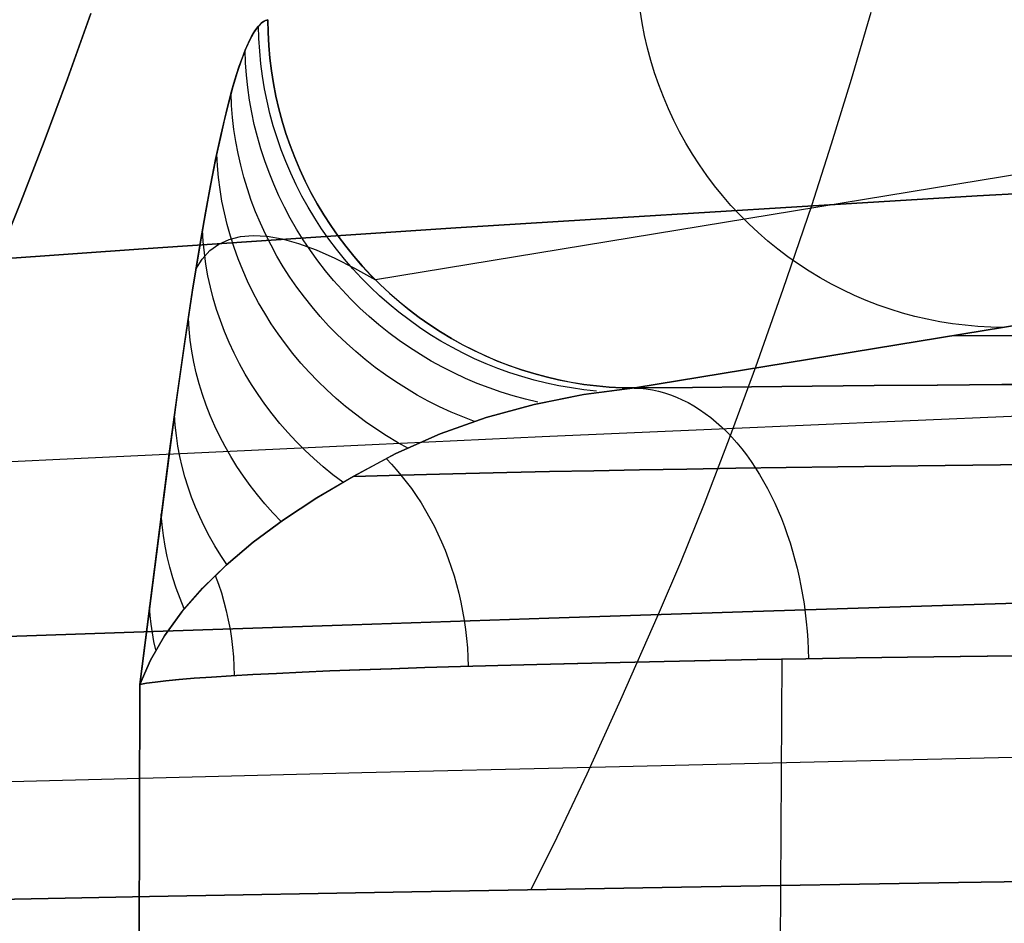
# Model space of a CAD drawing. Header units: millimetres. Extents: x -273 to 273, y -240 to 302.
# Tile 25 of 256: x -204 to -199, y -232 to -227. Entities that reach past the tile are written whole.
import ezdxf

# ---------------------------------------------------------------- set-up
doc = ezdxf.new("R2010")
doc.units = ezdxf.units.MM
doc.header["$MEASUREMENT"] = 0
doc.layers.add('IGES level 1', color=7, linetype='Continuous', true_color=0x3e413d)
doc.layers.add('IGES level 2', color=7, linetype='Continuous', true_color=0x008000)

msp = doc.modelspace()

# ---------------------------------------------------------------- linework, layer by layer
at = {"layer": 'IGES level 1'}
for p, q in [((-200.7751, -227.2008, 396.9477), (-200.7861, -227.1319, 396.9476)), ((-202.8556, -227.2143, 372.7969), (-202.8676, -227.229, 372.6559)), ((-202.8606, -227.2196, 372.738), (-202.843, -227.2013, 372.9459)), ((-202.8436, -227.2023, 372.9381), (-202.8556, -227.2143, 372.7969)), ((-202.8316, -227.193, 373.0796), (-202.8436, -227.2023, 372.9381)), ((-202.843, -227.2013, 372.9459), (-202.8253, -227.189, 373.1543)), ((-202.8196, -227.1865, 373.2211), (-202.8316, -227.193, 373.0796)), ((-202.8253, -227.189, 373.1543), (-202.8076, -227.1829, 373.3629)), ((-202.8076, -227.1829, 373.3629), (-202.8196, -227.1865, 373.2211)), ((-202.8076, -227.1829, 373.3629), (-202.8063, -227.2526, 373.3637)), ((-202.8063, -227.2526, 373.3637), (-202.8076, -227.1829, 373.3629)), ((-200.7618, -227.2693, 396.9475), (-200.7751, -227.2008, 396.9477)), ((-202.8795, -227.2463, 372.5152), (-202.9033, -227.2883, 372.2348)), ((-202.8958, -227.2733, 372.324), (-202.8782, -227.2437, 372.5306)), ((-202.8676, -227.229, 372.6559), (-202.8795, -227.2463, 372.5152)), ((-202.8782, -227.2437, 372.5306), (-202.8606, -227.2196, 372.738)), ((-202.856, -227.2851, 372.7786), (-202.8577, -227.2164, 372.7721)), ((-202.8063, -227.2526, 373.3637), (-202.8026, -227.3223, 373.3644)), ((-202.8026, -227.3223, 373.3644), (-202.8063, -227.2526, 373.3637)), ((-200.7461, -227.3372, 396.9471), (-200.7618, -227.2693, 396.9475)), ((-202.9306, -227.3481, 371.9131), (-202.9132, -227.3082, 372.1181)), ((-202.9033, -227.2883, 372.2348), (-202.927, -227.3399, 371.956)), ((-202.9132, -227.3082, 372.1181), (-202.8958, -227.2733, 372.324)), ((-202.8518, -227.3536, 372.785), (-202.856, -227.2851, 372.7786)), ((-202.8026, -227.3223, 373.3644), (-202.7964, -227.3918, 373.3648)), ((-202.7965, -227.3918, 373.3648), (-202.8026, -227.3223, 373.3644)), ((-202.927, -227.3399, 371.956), (-202.9505, -227.4006, 371.6789)), ((-202.9479, -227.3929, 371.7093), (-202.9306, -227.3481, 371.9131)), ((-202.9287, -227.4167, 371.9223), (-202.931, -227.3489, 371.9084)), ((-202.8453, -227.422, 372.7911), (-202.8518, -227.3536, 372.785)), ((-200.728, -227.4046, 396.9465), (-200.7461, -227.3372, 396.9471)), ((-202.9505, -227.4006, 371.6789), (-202.9739, -227.4697, 371.4038)), ((-202.9626, -227.4346, 371.5367), (-202.9479, -227.3929, 371.7093)), ((-202.9239, -227.4844, 371.936), (-202.9287, -227.4167, 371.9223)), ((-202.8365, -227.4902, 372.797), (-202.8453, -227.422, 372.7911)), ((-202.7879, -227.461, 373.3651), (-202.7965, -227.3918, 373.3648)), ((-202.7964, -227.3918, 373.3648), (-202.7879, -227.461, 373.3651)), ((-200.7076, -227.4713, 396.9457), (-200.728, -227.4046, 396.9465)), ((-202.9739, -227.4697, 371.4038), (-202.997, -227.5468, 371.1308)), ((-202.9916, -227.5277, 371.1943), (-202.9771, -227.4796, 371.3651)), ((-202.9771, -227.4796, 371.3651), (-202.9626, -227.4346, 371.5367)), ((-202.7879, -227.461, 373.3651), (-202.7769, -227.5299, 373.3651)), ((-202.777, -227.5299, 373.3651), (-202.7879, -227.461, 373.3651)), ((-200.685, -227.5373, 396.9447), (-200.7076, -227.4713, 396.9457)), ((-203.0061, -227.5788, 371.0244), (-202.9916, -227.5277, 371.1943)), ((-202.9167, -227.5519, 371.9495), (-202.9239, -227.4844, 371.936)), ((-202.8253, -227.558, 372.8027), (-202.8365, -227.4902, 372.797)), ((-202.7637, -227.5984, 373.3649), (-202.777, -227.5299, 373.3651)), ((-202.7769, -227.5299, 373.3651), (-202.7636, -227.5983, 373.3649)), ((-203.0347, -227.6895, 370.6873), (-203.0061, -227.5788, 371.0244)), ((-202.997, -227.5468, 371.1308), (-203.02, -227.6315, 370.8601)), ((-203.0043, -227.6482, 371.0316), (-203.0072, -227.5826, 371.0114)), ((-202.9072, -227.6192, 371.9626), (-202.9167, -227.5519, 371.9495)), ((-202.8118, -227.6254, 372.8081), (-202.8253, -227.558, 372.8027)), ((-200.66, -227.6024, 396.9435), (-200.685, -227.5373, 396.9447)), ((-203.02, -227.6315, 370.8601), (-203.0428, -227.7233, 370.5916)), ((-202.8954, -227.6862, 371.9756), (-202.9072, -227.6192, 371.9626)), ((-202.796, -227.6924, 372.8133), (-202.8118, -227.6254, 372.8081)), ((-202.748, -227.6664, 373.3645), (-202.7637, -227.5984, 373.3649)), ((-202.7636, -227.5983, 373.3649), (-202.7479, -227.6663, 373.3645)), ((-200.6328, -227.6666, 396.9421), (-200.66, -227.6024, 396.9435)), ((-203.063, -227.8111, 370.3537), (-203.0347, -227.6895, 370.6873)), ((-202.999, -227.7137, 371.0516), (-203.0043, -227.6482, 371.0316)), ((-202.8811, -227.7528, 371.9882), (-202.8954, -227.6862, 371.9756)), ((-202.7778, -227.7587, 372.8182), (-202.796, -227.6924, 372.8133)), ((-202.73, -227.7338, 373.364), (-202.748, -227.6664, 373.3645)), ((-202.7479, -227.6663, 373.3645), (-202.7298, -227.7337, 373.3639)), ((-200.6033, -227.7298, 396.9405), (-200.6328, -227.6666, 396.9421)), ((-203.0428, -227.7233, 370.5916), (-203.0654, -227.8217, 370.3256)), ((-202.9915, -227.7791, 371.0713), (-202.999, -227.7137, 371.0516)), ((-202.7096, -227.8005, 373.3632), (-202.73, -227.7338, 373.364)), ((-202.7298, -227.7337, 373.3639), (-202.7094, -227.8004, 373.3631)), ((-200.5717, -227.792, 396.9386), (-200.6033, -227.7298, 396.9405)), ((-202.9815, -227.8443, 371.0908), (-202.9915, -227.7791, 371.0713)), ((-202.8646, -227.8189, 372.0006), (-202.8811, -227.7528, 371.9882)), ((-202.7574, -227.8245, 372.8229), (-202.7778, -227.7587, 372.8182)), ((-202.6869, -227.8664, 373.3621), (-202.7096, -227.8005, 373.3632)), ((-202.7094, -227.8004, 373.3631), (-202.6867, -227.8663, 373.3621)), ((-200.538, -227.853, 396.9366), (-200.5717, -227.792, 396.9386)), ((-203.091, -227.9425, 370.0236), (-203.063, -227.8111, 370.3537)), ((-203.0654, -227.8217, 370.3256), (-203.0878, -227.9264, 370.0619)), ((-202.9693, -227.9091, 371.1099), (-202.9815, -227.8443, 371.0908)), ((-202.8457, -227.8844, 372.0126), (-202.8646, -227.8189, 372.0006)), ((-202.7347, -227.8895, 372.8273), (-202.7574, -227.8245, 372.8229)), ((-200.5021, -227.9128, 396.9344), (-200.538, -227.853, 396.9366)), ((-202.9548, -227.9736, 371.1288), (-202.9693, -227.9091, 371.1099)), ((-202.8246, -227.9493, 372.0243), (-202.8457, -227.8844, 372.0126)), ((-202.7099, -227.9537, 372.8315), (-202.7347, -227.8895, 372.8273)), ((-202.6619, -227.9316, 373.3609), (-202.6869, -227.8664, 373.3621)), ((-202.6867, -227.8663, 373.3621), (-202.6618, -227.9315, 373.3609)), ((-203.1187, -228.0831, 369.6971), (-203.091, -227.9425, 370.0236)), ((-203.0878, -227.9264, 370.0619), (-203.1099, -228.0368, 369.8006)), ((-203.0813, -227.9761, 370.1242), (-203.0847, -227.9118, 370.0983)), ((-202.8012, -228.0134, 372.0357), (-202.8246, -227.9493, 372.0243)), ((-202.6828, -228.017, 372.8354), (-202.7099, -227.9537, 372.8315)), ((-202.6347, -227.9958, 373.3595), (-202.6619, -227.9316, 373.3609)), ((-202.6618, -227.9315, 373.3609), (-202.6345, -227.9957, 373.3595)), ((-198.2207, -227.9382, 420.4837), (-202.223, -228.5961, 373.333)), ((-200.4642, -227.9713, 396.932), (-200.5021, -227.9128, 396.9344)), ((-203.0755, -228.0403, 370.1498), (-203.0813, -227.9761, 370.1242)), ((-202.9379, -228.0376, 371.1473), (-202.9548, -227.9736, 371.1288)), ((-202.7756, -228.0768, 372.0467), (-202.8012, -228.0134, 372.0357)), ((-202.6535, -228.0793, 372.839), (-202.6828, -228.017, 372.8354)), ((-202.6053, -228.059, 373.3579), (-202.6347, -227.9958, 373.3595)), ((-202.6345, -227.9957, 373.3595), (-202.6051, -228.0589, 373.3579)), ((-200.4243, -228.0285, 396.9294), (-200.4642, -227.9713, 396.932)), ((-203.1099, -228.0368, 369.8006), (-203.1319, -228.1527, 369.5417)), ((-203.0673, -228.1044, 370.1752), (-203.0755, -228.0403, 370.1498)), ((-202.9188, -228.101, 371.1655), (-202.9379, -228.0376, 371.1473)), ((-202.5737, -228.1212, 373.3561), (-202.6053, -228.059, 373.3579)), ((-202.6051, -228.0589, 373.3579), (-202.5735, -228.1211, 373.3561)), ((-200.3825, -228.0842, 396.9266), (-200.4243, -228.0285, 396.9294)), ((-203.1461, -228.2318, 369.3741), (-203.1187, -228.0831, 369.6971)), ((-203.0567, -228.1683, 370.2003), (-203.0673, -228.1044, 370.1752)), ((-202.8975, -228.1639, 371.1832), (-202.9188, -228.101, 371.1655)), ((-202.7477, -228.1393, 372.0573), (-202.7756, -228.0768, 372.0467)), ((-202.6222, -228.1407, 372.8423), (-202.6535, -228.0793, 372.839)), ((-202.54, -228.1822, 373.3541), (-202.5737, -228.1212, 373.3561)), ((-202.5735, -228.1211, 373.3561), (-202.5398, -228.1821, 373.3541)), ((-200.3387, -228.1384, 396.9237), (-200.3825, -228.0842, 396.9266)), ((-203.1319, -228.1527, 369.5417), (-203.1537, -228.2737, 369.2851)), ((-203.0438, -228.2318, 370.225), (-203.0567, -228.1683, 370.2003)), ((-202.8739, -228.226, 371.2006), (-202.8975, -228.1639, 371.1832)), ((-202.7177, -228.2008, 372.0676), (-202.7477, -228.1393, 372.0573)), ((-202.5887, -228.2009, 372.8453), (-202.6222, -228.1407, 372.8423)), ((-200.293, -228.1911, 396.9205), (-200.3387, -228.1384, 396.9237)), ((-203.1733, -228.3879, 369.0548), (-203.1461, -228.2318, 369.3741)), ((-203.0285, -228.2949, 370.2494), (-203.0438, -228.2318, 370.225)), ((-202.8481, -228.2874, 371.2175), (-202.8739, -228.226, 371.2006)), ((-202.6856, -228.2613, 372.0774), (-202.7177, -228.2008, 372.0676)), ((-202.5532, -228.26, 372.8481), (-202.5887, -228.2009, 372.8453)), ((-202.5041, -228.242, 373.3519), (-202.54, -228.1822, 373.3541)), ((-202.5398, -228.1821, 373.3541), (-202.5039, -228.2419, 373.3519)), ((-200.2456, -228.2421, 396.9172), (-200.293, -228.1911, 396.9205)), ((-203.1537, -228.2737, 369.2851), (-203.1753, -228.3993, 369.0307)), ((-202.6514, -228.3208, 372.0869), (-202.6856, -228.2613, 372.0774)), ((-202.5157, -228.3178, 372.8505), (-202.5532, -228.26, 372.8481)), ((-202.4662, -228.3006, 373.3495), (-202.5041, -228.242, 373.3519)), ((-202.5039, -228.2419, 373.3519), (-202.466, -228.3004, 373.3495)), ((-200.1964, -228.2915, 396.9137), (-200.2456, -228.2421, 396.9172)), ((-203.1586, -228.3866, 369.2132), (-203.1624, -228.3242, 369.1829)), ((-203.0109, -228.3576, 370.2734), (-203.0285, -228.2949, 370.2494)), ((-202.8202, -228.348, 371.234), (-202.8481, -228.2874, 371.2175)), ((-202.6151, -228.379, 372.0959), (-202.6514, -228.3208, 372.0869)), ((-202.4762, -228.3743, 372.8527), (-202.5157, -228.3178, 372.8505)), ((-202.4263, -228.3577, 373.3469), (-202.4662, -228.3006, 373.3495)), ((-202.466, -228.3004, 373.3495), (-202.4261, -228.3575, 373.3469)), ((-200.1456, -228.3391, 396.9101), (-200.1964, -228.2915, 396.9137)), ((-203.2162, -228.6523, 368.549), (-203.1733, -228.3879, 369.0548)), ((-203.1524, -228.4488, 369.2433), (-203.1586, -228.3866, 369.2132)), ((-203.0733, -228.4013, 369.8334), (-203.0179, -228.3757, 370.1905)), ((-203.0179, -228.3757, 370.1905), (-202.9556, -228.3601, 370.5472)), ((-202.9909, -228.4198, 370.297), (-203.0109, -228.3576, 370.2734)), ((-202.9556, -228.3601, 370.5472), (-202.8867, -228.3545, 370.9028)), ((-202.8867, -228.3545, 370.9028), (-202.8111, -228.359, 371.2572)), ((-202.7901, -228.4076, 371.2501), (-202.8202, -228.348, 371.234)), ((-202.8111, -228.359, 371.2572), (-202.729, -228.3735, 371.6098)), ((-202.729, -228.3735, 371.6098), (-202.6403, -228.3981, 371.9602)), ((-202.5768, -228.4361, 372.1046), (-202.6151, -228.379, 372.0959)), ((-202.4348, -228.4295, 372.8546), (-202.4762, -228.3743, 372.8527)), ((-202.3845, -228.4135, 373.3441), (-202.4263, -228.3577, 373.3469)), ((-202.4261, -228.3575, 373.3469), (-202.3842, -228.4133, 373.3441)), ((-200.0931, -228.3849, 396.9063), (-200.1456, -228.3391, 396.9101)), ((-200.0391, -228.4288, 396.9023), (-200.0931, -228.3849, 396.9063)), ((-203.1753, -228.3993, 369.0307), (-203.2179, -228.6631, 368.5285)), ((-203.1634, -228.4826, 369.1191), (-203.1218, -228.437, 369.4761)), ((-203.1218, -228.437, 369.4761), (-203.0733, -228.4013, 369.8334)), ((-202.9687, -228.4813, 370.3202), (-202.9909, -228.4198, 370.297)), ((-202.758, -228.4663, 371.2656), (-202.7901, -228.4076, 371.2501)), ((-202.6403, -228.3981, 371.9602), (-202.5453, -228.4327, 372.3082)), ((-202.5365, -228.4918, 372.1127), (-202.5768, -228.4361, 372.1046)), ((-202.5453, -228.4327, 372.3082), (-202.444, -228.4773, 372.6532)), ((-202.3915, -228.4832, 372.8561), (-202.4348, -228.4295, 372.8546)), ((-202.3407, -228.4677, 373.3412), (-202.3845, -228.4135, 373.3441)), ((-202.3842, -228.4133, 373.3441), (-202.3405, -228.4675, 373.3411)), ((-199.9835, -228.4708, 396.8982), (-200.0391, -228.4288, 396.9023)), ((-203.198, -228.5382, 368.7627), (-203.1634, -228.4826, 369.1191)), ((-203.1438, -228.511, 369.2731), (-203.1524, -228.4488, 369.2433)), ((-202.9442, -228.5422, 370.3429), (-202.9687, -228.4813, 370.3202)), ((-202.7238, -228.524, 371.2807), (-202.758, -228.4663, 371.2656)), ((-202.4944, -228.5462, 372.1205), (-202.5365, -228.4918, 372.1127)), ((-202.444, -228.4773, 372.6532), (-202.3365, -228.5318, 372.9949)), ((-202.3464, -228.5354, 372.8574), (-202.3915, -228.4832, 372.8561)), ((-202.295, -228.5204, 373.338), (-202.3407, -228.4677, 373.3412)), ((-202.3405, -228.4675, 373.3411), (-202.2948, -228.5202, 373.338)), ((-199.9266, -228.5109, 396.8939), (-199.9835, -228.4708, 396.8982)), ((-203.1328, -228.5728, 369.3026), (-203.1438, -228.511, 369.2731)), ((-202.9175, -228.6023, 370.365), (-202.9442, -228.5422, 370.3429)), ((-202.6875, -228.5805, 371.2952), (-202.7238, -228.524, 371.2807)), ((-202.4503, -228.5991, 372.1277), (-202.4944, -228.5462, 372.1205)), ((-202.2996, -228.586, 372.8583), (-202.3464, -228.5354, 372.8574)), ((-202.3365, -228.5318, 372.9949), (-202.223, -228.5961, 373.333)), ((-202.2476, -228.5714, 373.3347), (-202.295, -228.5204, 373.338)), ((-202.2948, -228.5202, 373.338), (-202.2474, -228.5712, 373.3347)), ((-196.9621, -228.5494, 418.6087), (-200.8148, -229.1827, 373.2214)), ((-200.8147, -229.1827, 373.2216), (-196.9621, -228.5494, 418.6087)), ((-199.8683, -228.5489, 396.8895), (-199.9266, -228.5109, 396.8939)), ((-199.8087, -228.5849, 396.8849), (-199.8683, -228.5489, 396.8895)), ((-203.1195, -228.6344, 369.3317), (-203.1328, -228.5728, 369.3026)), ((-202.8886, -228.6615, 370.3867), (-202.9175, -228.6023, 370.365)), ((-202.6493, -228.6359, 371.3093), (-202.6875, -228.5805, 371.2952)), ((-202.4045, -228.6505, 372.1346), (-202.4503, -228.5991, 372.1277)), ((-202.2511, -228.635, 372.859), (-202.2996, -228.586, 372.8583)), ((-202.1984, -228.6208, 373.3312), (-202.2476, -228.5714, 373.3347)), ((-202.2474, -228.5712, 373.3347), (-202.1982, -228.6205, 373.3312)), ((-199.7479, -228.6187, 396.8802), (-199.8087, -228.5849, 396.8849)), ((-203.2584, -228.9314, 368.0515), (-203.2162, -228.6523, 368.549)), ((-203.1038, -228.6957, 369.3605), (-203.1195, -228.6344, 369.3317)), ((-202.6092, -228.69, 371.3227), (-202.6493, -228.6359, 371.3093)), ((-202.3569, -228.7004, 372.1409), (-202.4045, -228.6505, 372.1346)), ((-202.2009, -228.6823, 372.8594), (-202.2511, -228.635, 372.859)), ((-202.1476, -228.6684, 373.3276), (-202.1984, -228.6208, 373.3312)), ((-202.1982, -228.6205, 373.3312), (-202.1474, -228.6681, 373.3275)), ((-199.6859, -228.6505, 396.8754), (-199.7479, -228.6187, 396.8802)), ((-199.6229, -228.68, 396.8705), (-199.6859, -228.6505, 396.8754)), ((-203.2179, -228.6631, 368.5285), (-203.2599, -228.9416, 368.0342)), ((-203.0858, -228.7564, 369.3888), (-203.1038, -228.6957, 369.3605)), ((-202.8575, -228.7199, 370.4078), (-202.8886, -228.6615, 370.3867)), ((-202.5672, -228.7428, 371.3356), (-202.6092, -228.69, 371.3227)), ((-202.3076, -228.7486, 372.1467), (-202.3569, -228.7004, 372.1409)), ((-202.1491, -228.7278, 372.8594), (-202.2009, -228.6823, 372.8594)), ((-202.0951, -228.7142, 373.3237), (-202.1476, -228.6684, 373.3276)), ((-202.1474, -228.6681, 373.3275), (-202.0949, -228.7139, 373.3237)), ((-199.5589, -228.7073, 396.8654), (-199.6229, -228.68, 396.8705)), ((-199.494, -228.7324, 396.8603), (-199.5589, -228.7073, 396.8654)), ((-203.0655, -228.8167, 369.4167), (-203.0858, -228.7564, 369.3888)), ((-202.8244, -228.7773, 370.4283), (-202.8575, -228.7199, 370.4078)), ((-202.5233, -228.7942, 371.3479), (-202.5672, -228.7428, 371.3356)), ((-202.2566, -228.7952, 372.1521), (-202.3076, -228.7486, 372.1467)), ((-202.0958, -228.7716, 372.8592), (-202.1491, -228.7278, 372.8594)), ((-202.041, -228.7581, 373.3198), (-202.0951, -228.7142, 373.3237)), ((-202.0949, -228.7139, 373.3237), (-202.0408, -228.7579, 373.3198)), ((-201.9855, -228.8001, 373.3156), (-202.041, -228.7581, 373.3198)), ((-202.0408, -228.7579, 373.3198), (-201.9853, -228.7999, 373.3156)), ((-199.4283, -228.7551, 396.855), (-199.494, -228.7324, 396.8603)), ((-199.3618, -228.7756, 396.8497), (-199.4283, -228.7551, 396.855)), ((-203.2353, -228.8629, 368.3098), (-203.2393, -228.8031, 368.2764)), ((-203.0429, -228.8763, 369.4441), (-203.0655, -228.8167, 369.4167)), ((-202.7891, -228.8336, 370.4483), (-202.8244, -228.7773, 370.4283)), ((-202.4777, -228.8443, 371.3596), (-202.5233, -228.7942, 371.3479)), ((-202.2041, -228.84, 372.157), (-202.2566, -228.7952, 372.1521)), ((-202.041, -228.8135, 372.8586), (-202.0958, -228.7716, 372.8592)), ((-201.9848, -228.8535, 372.8577), (-202.041, -228.8135, 372.8586)), ((-201.9285, -228.8402, 373.3114), (-201.9855, -228.8001, 373.3156)), ((-201.9853, -228.7999, 373.3156), (-201.9283, -228.8399, 373.3113)), ((-199.2947, -228.7937, 396.8442), (-199.3618, -228.7756, 396.8497)), ((-199.227, -228.8095, 396.8387), (-199.2947, -228.7937, 396.8442)), ((-199.1587, -228.8229, 396.8331), (-199.227, -228.8095, 396.8387)), ((-203.229, -228.9226, 368.3429), (-203.2353, -228.8629, 368.3098)), ((-202.7517, -228.8889, 370.4676), (-202.7891, -228.8336, 370.4483)), ((-202.4303, -228.8928, 371.3707), (-202.4777, -228.8443, 371.3596)), ((-202.15, -228.8831, 372.1614), (-202.2041, -228.84, 372.157)), ((-201.9273, -228.8916, 372.8566), (-201.9848, -228.8535, 372.8577)), ((-201.8702, -228.8782, 373.3069), (-201.9285, -228.8402, 373.3114)), ((-201.9283, -228.8399, 373.3113), (-201.87, -228.878, 373.3069)), ((-199.0901, -228.8338, 396.8274), (-199.1587, -228.8229, 396.8331)), ((-199.0211, -228.8424, 396.8217), (-199.0901, -228.8338, 396.8274)), ((-198.9519, -228.8486, 396.8159), (-199.0211, -228.8424, 396.8217)), ((-198.8825, -228.8523, 396.81), (-198.9519, -228.8486, 396.8159)), ((-198.813, -228.8536, 396.8042), (-198.8825, -228.8523, 396.81)), ((-203.2203, -228.9822, 368.3757), (-203.229, -228.9226, 368.3429)), ((-203.018, -228.9353, 369.471), (-203.0429, -228.8763, 369.4441)), ((-202.7124, -228.9429, 370.4862), (-202.7517, -228.8889, 370.4676)), ((-202.3813, -228.9398, 371.3812), (-202.4303, -228.8928, 371.3707)), ((-202.0946, -228.9243, 372.1652), (-202.15, -228.8831, 372.1614)), ((-202.0377, -228.9636, 372.1686), (-202.0946, -228.9243, 372.1652)), ((-201.8685, -228.9277, 372.8551), (-201.9273, -228.8916, 372.8566)), ((-201.8106, -228.9142, 373.3024), (-201.8702, -228.8782, 373.3069)), ((-201.87, -228.878, 373.3069), (-201.8104, -228.9139, 373.3024)), ((-201.7498, -228.948, 373.2977), (-201.8106, -228.9142, 373.3024)), ((-201.8104, -228.9139, 373.3024), (-201.7496, -228.9478, 373.2977)), ((0, -228.8999, 393.4891), (-199.0944, -228.8999, 393.4891)), ((-203.2599, -228.9416, 368.0342), (-203.3012, -229.2324, 367.5468)), ((-203.3001, -229.223, 367.561), (-203.2584, -228.9314, 368.0515)), ((-202.9909, -228.9936, 369.4973), (-203.018, -228.9353, 369.471)), ((-202.6711, -228.9958, 370.5042), (-202.7124, -228.9429, 370.4862)), ((-202.3306, -228.9851, 371.391), (-202.3813, -228.9398, 371.3812)), ((-201.9795, -229.001, 372.1714), (-202.0377, -228.9636, 372.1686)), ((-201.8085, -228.9617, 372.8533), (-201.8685, -228.9277, 372.8551)), ((-201.7474, -228.9937, 372.8513), (-201.8085, -228.9617, 372.8533)), ((-201.6878, -228.9797, 373.2929), (-201.7498, -228.948, 373.2977)), ((-201.7496, -228.9478, 373.2977), (-201.6877, -228.9795, 373.2929)), ((-201.6248, -229.0093, 373.2879), (-201.6878, -228.9797, 373.2929)), ((-201.6877, -228.9795, 373.2929), (-201.6247, -229.009, 373.2879)), ((-203.2093, -229.0416, 368.4083), (-203.2203, -228.9822, 368.3757)), ((-202.9617, -229.051, 369.5231), (-202.9909, -228.9936, 369.4973)), ((-202.628, -229.0473, 370.5215), (-202.6711, -228.9958, 370.5042)), ((-202.2784, -229.0289, 371.4002), (-202.3306, -228.9851, 371.391)), ((-202.2247, -229.0709, 371.4088), (-202.2784, -229.0289, 371.4002)), ((-201.92, -229.0364, 372.1737), (-201.9795, -229.001, 372.1714)), ((-201.6853, -229.0235, 372.8489), (-201.7474, -228.9937, 372.8513)), ((-201.6222, -229.0512, 372.8462), (-201.6853, -229.0235, 372.8489)), ((-201.5608, -229.0366, 373.2829), (-201.6248, -229.0093, 373.2879)), ((-201.6247, -229.009, 373.2879), (-201.5607, -229.0364, 373.2829)), ((-203.1959, -229.1007, 368.4404), (-203.2093, -229.0416, 368.4083)), ((-202.9302, -229.1076, 369.5482), (-202.9617, -229.051, 369.5231)), ((-202.5829, -229.0974, 370.5381), (-202.628, -229.0473, 370.5215)), ((-202.1696, -229.1111, 371.4166), (-202.2247, -229.0709, 371.4088)), ((-201.8594, -229.0698, 372.1755), (-201.92, -229.0364, 372.1737)), ((-201.7977, -229.1012, 372.1768), (-201.8594, -229.0698, 372.1755)), ((-201.5582, -229.0767, 372.8433), (-201.6222, -229.0512, 372.8462)), ((-201.4959, -229.0616, 373.2777), (-201.5608, -229.0366, 373.2829)), ((-201.5607, -229.0364, 373.2829), (-201.4958, -229.0614, 373.2777)), ((-201.4933, -229.1, 372.8401), (-201.5582, -229.0767, 372.8433)), ((-201.4302, -229.0844, 373.2725), (-201.4959, -229.0616, 373.2777)), ((-201.4958, -229.0614, 373.2777), (-201.4301, -229.0842, 373.2725)), ((-201.3637, -229.1048, 373.2671), (-201.4302, -229.0844, 373.2725)), ((-201.4301, -229.0842, 373.2725), (-201.3636, -229.1046, 373.2671)), ((-203.1803, -229.1594, 368.4722), (-203.1959, -229.1007, 368.4404)), ((-202.8966, -229.1632, 369.5727), (-202.9302, -229.1076, 369.5482)), ((-202.5361, -229.1461, 370.5539), (-202.5829, -229.0974, 370.5381)), ((-202.1131, -229.1496, 371.4238), (-202.1696, -229.1111, 371.4166)), ((-201.7349, -229.1304, 372.1776), (-201.7977, -229.1012, 372.1768)), ((-201.6712, -229.1575, 372.1778), (-201.7349, -229.1304, 372.1776)), ((-201.4277, -229.1211, 372.8366), (-201.4933, -229.1, 372.8401)), ((-201.3615, -229.1399, 372.8328), (-201.4277, -229.1211, 372.8366)), ((-201.2965, -229.1229, 373.2617), (-201.3637, -229.1048, 373.2671)), ((-201.3636, -229.1046, 373.2671), (-201.2965, -229.1228, 373.2617)), ((-201.2946, -229.1564, 372.8287), (-201.3615, -229.1399, 372.8328)), ((-201.2965, -229.1228, 373.2617), (-201.2288, -229.1385, 373.2561)), ((-201.2288, -229.1387, 373.2561), (-201.2965, -229.1229, 373.2617)), ((-201.2288, -229.1385, 373.2561), (-201.1605, -229.1519, 373.2505)), ((-201.1606, -229.152, 373.2505), (-201.2288, -229.1387, 373.2561)), ((-203.1624, -229.2177, 368.5036), (-203.1803, -229.1594, 368.4722)), ((-202.861, -229.2178, 369.5965), (-202.8966, -229.1632, 369.5727)), ((-202.4875, -229.1934, 370.569), (-202.5361, -229.1461, 370.5539)), ((-202.4373, -229.239, 370.5834), (-202.4875, -229.1934, 370.569)), ((-202.0553, -229.1862, 371.4303), (-202.1131, -229.1496, 371.4238)), ((-201.9963, -229.2209, 371.4361), (-202.0553, -229.1862, 371.4303)), ((-201.6066, -229.1824, 372.1775), (-201.6712, -229.1575, 372.1778)), ((-201.5412, -229.2051, 372.1767), (-201.6066, -229.1824, 372.1775)), ((-201.2273, -229.1706, 372.8244), (-201.2946, -229.1564, 372.8287)), ((-201.1595, -229.1825, 372.8198), (-201.2273, -229.1706, 372.8244)), ((-201.0919, -229.163, 373.2449), (-201.1606, -229.152, 373.2505)), ((-201.1605, -229.1519, 373.2505), (-201.0919, -229.1629, 373.2449)), ((-201.0913, -229.192, 372.8149), (-201.1595, -229.1825, 372.8198)), ((-201.093, -229.2182, 372.6802), (-200.8147, -229.1827, 373.2216)), ((-200.8147, -229.1827, 373.2216), (-201.0927, -229.2183, 372.6801)), ((-201.0919, -229.1629, 373.2449), (-201.0229, -229.1715, 373.2391)), ((-201.0229, -229.1716, 373.2391), (-201.0919, -229.163, 373.2449)), ((-201.0229, -229.1992, 372.8098), (-201.0913, -229.192, 372.8149)), ((-201.0229, -229.1715, 373.2391), (-200.9536, -229.1776, 373.2333)), ((-200.9537, -229.1777, 373.2333), (-201.0229, -229.1716, 373.2391)), ((-200.8842, -229.1814, 373.2275), (-200.9537, -229.1777, 373.2333)), ((-200.9536, -229.1776, 373.2333), (-200.8842, -229.1814, 373.2275)), ((-200.8842, -229.1814, 373.2275), (-200.8147, -229.1827, 373.2216)), ((-200.8147, -229.1827, 373.2216), (-200.8842, -229.1814, 373.2275)), ((-200.8191, -229.1828, 373.2131), (-200.7859, -229.1844, 373.1727)), ((-200.8148, -229.1827, 373.2214), (-200.5022, -229.1792, 373.468)), ((-200.5022, -229.1792, 373.4683), (-200.8147, -229.1827, 373.2216)), ((-200.7859, -229.1844, 373.1727), (-200.7528, -229.1878, 373.1323)), ((-200.7528, -229.1878, 373.1323), (-200.7198, -229.1931, 373.0921)), ((-200.7198, -229.1931, 373.0921), (-200.6869, -229.2002, 373.052)), ((-200.5022, -229.1792, 373.468), (-200.1812, -229.176, 373.7036)), ((-200.1814, -229.176, 373.704), (-200.5022, -229.1792, 373.4683)), ((-199.8525, -229.1728, 373.9285), (-200.1814, -229.176, 373.704)), ((-200.1812, -229.176, 373.7036), (-199.8523, -229.1728, 373.9279)), ((-199.5161, -229.1698, 374.1415), (-199.8525, -229.1728, 373.9285)), ((-199.8523, -229.1728, 373.9279), (-199.5159, -229.1699, 374.1408)), ((-199.1725, -229.167, 374.3426), (-199.5161, -229.1698, 374.1415)), ((-199.5159, -229.1699, 374.1408), (-199.1722, -229.1671, 374.3419)), ((-198.8222, -229.1644, 374.5318), (-199.1725, -229.167, 374.3426)), ((-199.1722, -229.1671, 374.3419), (-198.8219, -229.1644, 374.5309)), ((-198.4655, -229.1619, 374.7087), (-198.8222, -229.1644, 374.5318)), ((-198.8219, -229.1644, 374.5309), (-198.4652, -229.1619, 374.7078)), ((-203.3012, -229.2324, 367.5468), (-203.3421, -229.533, 367.0653)), ((-203.3412, -229.5249, 367.0766), (-203.3001, -229.223, 367.561)), ((-203.1423, -229.2756, 368.5345), (-203.1624, -229.2177, 368.5036)), ((-202.8233, -229.2714, 369.6196), (-202.861, -229.2178, 369.5965)), ((-202.3854, -229.2831, 370.5969), (-202.4373, -229.239, 370.5834)), ((-201.9362, -229.2537, 371.4412), (-201.9963, -229.2209, 371.4361)), ((-201.4751, -229.2256, 372.1753), (-201.5412, -229.2051, 372.1767)), ((-201.4084, -229.2439, 372.1735), (-201.4751, -229.2256, 372.1753)), ((-201.341, -229.2599, 372.1711), (-201.4084, -229.2439, 372.1735)), ((-201.3623, -229.2716, 372.1357), (-201.093, -229.2182, 372.6802)), ((-201.0927, -229.2183, 372.6801), (-201.3618, -229.2717, 372.1355)), ((-200.6869, -229.2002, 373.052), (-200.6541, -229.209, 373.0121)), ((-200.6541, -229.209, 373.0121), (-200.6216, -229.2197, 372.9726)), ((-200.6216, -229.2197, 372.9726), (-200.5893, -229.2321, 372.9333)), ((-200.5893, -229.2321, 372.9333), (-200.5573, -229.2464, 372.8944)), ((-200.5573, -229.2464, 372.8944), (-200.5256, -229.2623, 372.856)), ((-203.1199, -229.3328, 368.5649), (-203.1423, -229.2756, 368.5345)), ((-202.7836, -229.3237, 369.642), (-202.8233, -229.2714, 369.6196)), ((-202.332, -229.3256, 370.6096), (-202.3854, -229.2831, 370.5969)), ((-201.8749, -229.2845, 371.4456), (-201.9362, -229.2537, 371.4412)), ((-201.8126, -229.3133, 371.4493), (-201.8749, -229.2845, 371.4456)), ((-201.6222, -229.3428, 371.5887), (-201.3623, -229.2716, 372.1357)), ((-201.3618, -229.2717, 372.1355), (-201.6216, -229.343, 371.5884)), ((-200.5256, -229.2623, 372.856), (-200.4943, -229.28, 372.818)), ((-200.4943, -229.28, 372.818), (-200.4633, -229.2994, 372.7805)), ((-200.4633, -229.2994, 372.7805), (-200.4328, -229.3205, 372.7435)), ((-203.3106, -229.3851, 367.4242), (-203.3146, -229.3286, 367.3895)), ((-203.0954, -229.3895, 368.5947), (-203.1199, -229.3328, 368.5649)), ((-202.742, -229.3749, 369.6637), (-202.7836, -229.3237, 369.642)), ((-202.2771, -229.3663, 370.6215), (-202.332, -229.3256, 370.6096)), ((-201.8725, -229.4317, 371.0398), (-201.6222, -229.3428, 371.5887)), ((-201.6216, -229.343, 371.5884), (-201.8719, -229.4319, 371.0396)), ((-201.7494, -229.34, 371.4523), (-201.8126, -229.3133, 371.4493)), ((-201.6853, -229.3647, 371.4545), (-201.7494, -229.34, 371.4523)), ((-200.4328, -229.3205, 372.7435), (-200.4028, -229.3432, 372.7072)), ((-200.4028, -229.3432, 372.7072), (-200.3733, -229.3676, 372.6715)), ((-203.3043, -229.4415, 367.4587), (-203.3106, -229.3851, 367.4242)), ((-203.0686, -229.4454, 368.624), (-203.0954, -229.3895, 368.5947)), ((-202.6985, -229.4249, 369.6845), (-202.742, -229.3749, 369.6637)), ((-202.2207, -229.4053, 370.6326), (-202.2771, -229.3663, 370.6215)), ((-202.163, -229.4425, 370.6428), (-202.2207, -229.4053, 370.6326)), ((-200.3733, -229.3676, 372.6715), (-200.3443, -229.3935, 372.6365)), ((-200.3443, -229.3935, 372.6365), (-200.316, -229.4211, 372.6022)), ((-203.2959, -229.4978, 367.4929), (-203.3043, -229.4415, 367.4587)), ((-203.0397, -229.5007, 368.6527), (-203.0686, -229.4454, 368.624)), ((-202.6531, -229.4735, 369.7045), (-202.6985, -229.4249, 369.6845)), ((-202.104, -229.4778, 370.6522), (-202.163, -229.4425, 370.6428)), ((-202.1129, -229.5383, 370.4896), (-201.8725, -229.4317, 371.0398)), ((-201.8719, -229.4319, 371.0396), (-202.1124, -229.5385, 370.4895)), ((-200.316, -229.4211, 372.6022), (-200.2882, -229.4501, 372.5687)), ((-200.2882, -229.4501, 372.5687), (-200.2611, -229.4807, 372.536)), ((-203.2853, -229.5539, 367.5269), (-203.2959, -229.4978, 367.4929)), ((-203.0088, -229.555, 368.6807), (-203.0397, -229.5007, 368.6527)), ((-202.606, -229.5207, 369.7237), (-202.6531, -229.4735, 369.7045)), ((-202.0438, -229.5113, 370.6607), (-202.104, -229.4778, 370.6522)), ((-200.2611, -229.4807, 372.536), (-200.2346, -229.5128, 372.5042)), ((-200.2346, -229.5128, 372.5042), (-200.2089, -229.5462, 372.4733)), ((-203.5024, -230.7934, 365.1773), (-203.3412, -229.5249, 367.0766)), ((-203.3421, -229.533, 367.0653), (-203.5024, -230.7933, 365.1774)), ((-203.2726, -229.6098, 367.5604), (-203.2853, -229.5539, 367.5269)), ((-202.9757, -229.6085, 368.708), (-203.0088, -229.555, 368.6807)), ((-202.5571, -229.5664, 369.7421), (-202.606, -229.5207, 369.7237)), ((-202.5065, -229.6107, 369.7595), (-202.5571, -229.5664, 369.7421)), ((-202.3432, -229.6623, 369.9388), (-202.1129, -229.5383, 370.4896)), ((-202.1124, -229.5385, 370.4895), (-202.3429, -229.6626, 369.9387)), ((-202.1631, -229.568, 370.3814), (-202.1363, -229.5962, 370.363)), ((-200.2089, -229.5462, 372.4733), (-200.1839, -229.5811, 372.4432)), ((-203.2577, -229.6654, 367.5936), (-203.2726, -229.6098, 367.5604)), ((-202.9406, -229.6611, 368.7347), (-202.9757, -229.6085, 368.708)), ((-202.4544, -229.6534, 369.7761), (-202.5065, -229.6107, 369.7595)), ((-202.1363, -229.5962, 370.363), (-202.1102, -229.6254, 370.345)), ((-200.2664, -229.6189, 372.3254), (-200.5318, -229.6232, 372.0929)), ((-200.5318, -229.6232, 372.0929), (-200.2664, -229.6189, 372.3254)), ((-199.9932, -229.6148, 372.5488), (-200.2664, -229.6189, 372.3254)), ((-200.2664, -229.6189, 372.3254), (-199.9932, -229.6148, 372.5488)), ((-200.1839, -229.5811, 372.4432), (-200.1597, -229.6172, 372.4142)), ((-200.1597, -229.6172, 372.4142), (-200.1372, -229.6532, 372.3873)), ((-199.7126, -229.6108, 372.7628), (-199.9932, -229.6148, 372.5488)), ((-199.9932, -229.6148, 372.5488), (-199.7126, -229.6108, 372.7628)), ((-199.425, -229.6071, 372.9672), (-199.7126, -229.6108, 372.7628)), ((-199.7126, -229.6108, 372.7628), (-199.425, -229.6071, 372.9672)), ((-199.1305, -229.6035, 373.1617), (-199.425, -229.6071, 372.9672)), ((-199.425, -229.6071, 372.9672), (-199.1305, -229.6035, 373.1617)), ((-198.8297, -229.6001, 373.3462), (-199.1305, -229.6035, 373.1617)), ((-199.1305, -229.6035, 373.1617), (-198.8297, -229.6001, 373.3462)), ((-198.5228, -229.5968, 373.5203), (-198.8297, -229.6001, 373.3462)), ((-198.8297, -229.6001, 373.3462), (-198.5228, -229.5968, 373.5203)), ((-203.2406, -229.7205, 367.6264), (-203.2577, -229.6654, 367.5936)), ((-202.9035, -229.7126, 368.7606), (-202.9406, -229.6611, 368.7347)), ((-202.5414, -229.7792, 369.4274), (-202.3432, -229.6623, 369.9388)), ((-202.3429, -229.6626, 369.9387), (-202.5411, -229.7795, 369.4274)), ((-202.4007, -229.6945, 369.7918), (-202.4544, -229.6534, 369.7761)), ((-202.1494, -229.6572, 370.2338), (-202.3429, -229.6626, 369.9387)), ((-202.3429, -229.6626, 369.9387), (-202.1494, -229.6572, 370.2338)), ((-201.9459, -229.6519, 370.5221), (-202.1494, -229.6572, 370.2338)), ((-202.1494, -229.6572, 370.2338), (-201.9459, -229.6519, 370.5221)), ((-202.1102, -229.6254, 370.345), (-202.0847, -229.6555, 370.3276)), ((-202.0847, -229.6555, 370.3276), (-202.0559, -229.6916, 370.3079)), ((-201.7329, -229.6468, 370.8034), (-201.9459, -229.6519, 370.5221)), ((-201.9459, -229.6519, 370.5221), (-201.7329, -229.6468, 370.8034)), ((-201.5104, -229.6418, 371.0773), (-201.7329, -229.6468, 370.8034)), ((-201.7329, -229.6468, 370.8034), (-201.5104, -229.6418, 371.0773)), ((-201.2788, -229.6369, 371.3435), (-201.5104, -229.6418, 371.0773)), ((-201.5104, -229.6418, 371.0773), (-201.2788, -229.6369, 371.3435)), ((-201.0383, -229.6322, 371.6017), (-201.2788, -229.6369, 371.3435)), ((-201.2788, -229.6369, 371.3435), (-201.0383, -229.6322, 371.6017)), ((-200.7892, -229.6276, 371.8516), (-201.0383, -229.6322, 371.6017)), ((-201.0383, -229.6322, 371.6017), (-200.7892, -229.6276, 371.8516)), ((-200.5318, -229.6232, 372.0929), (-200.7892, -229.6276, 371.8516)), ((-200.7892, -229.6276, 371.8516), (-200.5318, -229.6232, 372.0929)), ((-200.1372, -229.6532, 372.3873), (-200.1155, -229.6903, 372.3613)), ((-203.2215, -229.7753, 367.6588), (-203.2406, -229.7205, 367.6264)), ((-202.8644, -229.7631, 368.7857), (-202.9035, -229.7126, 368.7606)), ((-202.0559, -229.6916, 370.3079), (-202.0282, -229.7289, 370.2889)), ((-200.1155, -229.6903, 372.3613), (-200.0946, -229.7285, 372.3363)), ((-200.0946, -229.7285, 372.3363), (-200.0745, -229.7678, 372.3123)), ((-203.2002, -229.8295, 367.6906), (-203.2215, -229.7753, 367.6588)), ((-202.8235, -229.8125, 368.8101), (-202.8644, -229.7631, 368.7857)), ((-202.7227, -229.8986, 368.9104), (-202.5414, -229.7792, 369.4274)), ((-202.5411, -229.7795, 369.4274), (-202.7224, -229.8989, 368.9104)), ((-202.0282, -229.7289, 370.2889), (-202.0014, -229.7673, 370.2707)), ((-202.0014, -229.7673, 370.2707), (-201.9758, -229.8068, 370.2532)), ((-200.0745, -229.7678, 372.3123), (-200.0553, -229.8081, 372.2893)), ((-203.1769, -229.8832, 367.722), (-203.2002, -229.8295, 367.6906)), ((-202.7807, -229.8606, 368.8336), (-202.8235, -229.8125, 368.8101)), ((-201.9758, -229.8068, 370.2532), (-201.9512, -229.8473, 370.2365)), ((-200.0553, -229.8081, 372.2893), (-200.0369, -229.8493, 372.2675)), ((-203.3816, -229.9251, 366.5862), (-203.386, -229.867, 366.5485)), ((-203.1515, -229.9363, 367.7528), (-203.1769, -229.8832, 367.722)), ((-202.7361, -229.9075, 368.8562), (-202.7807, -229.8606, 368.8336)), ((-201.9512, -229.8473, 370.2365), (-201.9277, -229.8887, 370.2206)), ((-201.9277, -229.8887, 370.2206), (-201.9054, -229.9311, 370.2055)), ((-200.0369, -229.8493, 372.2675), (-200.0193, -229.8916, 372.2467)), ((-203.3748, -229.983, 366.6237), (-203.3816, -229.9251, 366.5862)), ((-203.1242, -229.9888, 367.783), (-203.1515, -229.9363, 367.7528)), ((-202.8867, -230.0203, 368.3882), (-202.7227, -229.8986, 368.9104)), ((-202.7224, -229.8989, 368.9104), (-202.8865, -230.0206, 368.3882)), ((-201.9054, -229.9311, 370.2055), (-201.8842, -229.9744, 370.1912)), ((-200.0193, -229.8916, 372.2467), (-200.0027, -229.9347, 372.227)), ((-200.0027, -229.9347, 372.227), (-199.987, -229.9786, 372.2084)), ((-203.3656, -230.0409, 366.661), (-203.3748, -229.983, 366.6237)), ((-203.0948, -230.0405, 367.8125), (-203.1242, -229.9888, 367.783)), ((-201.8842, -229.9744, 370.1912), (-201.8642, -230.0184, 370.1778)), ((-199.987, -229.9786, 372.2084), (-199.9722, -230.0233, 372.191)), ((-203.3541, -230.0985, 366.6979), (-203.3656, -230.0409, 366.661)), ((-203.0635, -230.0914, 367.8415), (-203.0948, -230.0405, 367.8125)), ((-203.0335, -230.1443, 367.8614), (-202.8867, -230.0203, 368.3882)), ((-202.8865, -230.0206, 368.3882), (-203.0333, -230.1446, 367.8615)), ((-201.8642, -230.0184, 370.1778), (-201.8455, -230.0633, 370.1653)), ((-199.9722, -230.0233, 372.191), (-199.9584, -230.0688, 372.1748)), ((-203.3402, -230.1558, 366.7344), (-203.3541, -230.0985, 366.6979)), ((-203.0302, -230.1414, 367.8697), (-203.0635, -230.0914, 367.8415)), ((-201.8455, -230.0633, 370.1653), (-201.828, -230.1089, 370.1536)), ((-199.9584, -230.0688, 372.1748), (-199.9456, -230.115, 372.1597)), ((-203.3239, -230.2128, 366.7705), (-203.3402, -230.1558, 366.7344)), ((-203.1627, -230.2704, 367.3305), (-203.0335, -230.1443, 367.8614)), ((-203.0333, -230.1446, 367.8615), (-203.1626, -230.2706, 367.3306)), ((-201.828, -230.1089, 370.1536), (-201.8117, -230.1552, 370.1428)), ((-201.8117, -230.1552, 370.1428), (-201.7967, -230.2021, 370.1329)), ((-199.9456, -230.115, 372.1597), (-199.9337, -230.1618, 372.1459)), ((-203.0928, -230.2002, 367.6265), (-203.0756, -230.2476, 367.6213)), ((-201.7967, -230.2021, 370.1329), (-201.783, -230.2495, 370.124)), ((-199.9337, -230.1618, 372.1459), (-199.9228, -230.2091, 372.1333)), ((-199.9228, -230.2091, 372.1333), (-199.913, -230.2571, 372.1219)), ((-203.3054, -230.2694, 366.8061), (-203.3239, -230.2128, 366.7705)), ((-203.0756, -230.2476, 367.6213), (-203.06, -230.2956, 367.6165)), ((-201.783, -230.2495, 370.124), (-201.7706, -230.2975, 370.1159)), ((-199.913, -230.2571, 372.1219), (-199.9041, -230.3054, 372.1118)), ((-203.2845, -230.3255, 366.8412), (-203.3054, -230.2694, 366.8061)), ((-203.2743, -230.3985, 366.7961), (-203.1627, -230.2704, 367.3305)), ((-203.1626, -230.2706, 367.3306), (-203.2742, -230.3987, 366.7962)), ((-203.06, -230.2956, 367.6165), (-203.0459, -230.3441, 367.6123)), ((-201.7706, -230.2975, 370.1159), (-201.7595, -230.346, 370.1088)), ((-199.9041, -230.3054, 372.1118), (-199.8963, -230.3543, 372.1029)), ((-203.2613, -230.381, 366.8757), (-203.2845, -230.3255, 366.8412)), ((-203.0459, -230.3441, 367.6123), (-203.0333, -230.3931, 367.6087)), ((-201.7595, -230.346, 370.1088), (-201.7498, -230.3949, 370.1027)), ((-199.8963, -230.3543, 372.1029), (-199.8895, -230.4034, 372.0953)), ((-203.4464, -230.4183, 365.8271), (-203.4499, -230.3714, 365.7956)), ((-203.4413, -230.4652, 365.8584), (-203.4464, -230.4183, 365.8271)), ((-203.3682, -230.5284, 366.2588), (-203.2743, -230.3985, 366.7961)), ((-203.2742, -230.3987, 366.7962), (-203.3681, -230.5286, 366.2589)), ((-203.0333, -230.3931, 367.6087), (-203.0224, -230.4425, 367.6056)), ((-201.7498, -230.3949, 370.1027), (-201.7414, -230.4441, 370.0975)), ((-199.8895, -230.4034, 372.0953), (-199.8838, -230.4529, 372.089)), ((-203.4347, -230.512, 365.8895), (-203.4413, -230.4652, 365.8584)), ((-203.0224, -230.4425, 367.6056), (-203.013, -230.4922, 367.603)), ((-201.7414, -230.4441, 370.0975), (-201.7343, -230.4937, 370.0932)), ((-199.8838, -230.4529, 372.089), (-199.8791, -230.5027, 372.084)), ((-203.4442, -230.6601, 365.719), (-203.3682, -230.5284, 366.2588)), ((-203.3681, -230.5286, 366.2589), (-203.4442, -230.6601, 365.7192)), ((-203.4264, -230.5587, 365.9204), (-203.4347, -230.512, 365.8895)), ((-203.013, -230.4922, 367.603), (-203.0052, -230.5423, 367.6011)), ((-201.7343, -230.4937, 370.0932), (-201.7286, -230.5434, 370.0899)), ((-199.8791, -230.5027, 372.084), (-199.8755, -230.5526, 372.0802)), ((-203.4166, -230.6052, 365.951), (-203.4264, -230.5587, 365.9204)), ((-203.0052, -230.5423, 367.6011), (-202.999, -230.5926, 367.5996)), ((-201.7286, -230.5434, 370.0899), (-201.7243, -230.5934, 370.0875)), ((-199.8755, -230.5526, 372.0802), (-199.8729, -230.6027, 372.0778)), ((-202.999, -230.5926, 367.5996), (-202.9944, -230.6431, 367.5987)), ((-201.7243, -230.5934, 370.0875), (-201.7213, -230.6435, 370.0862)), ((-199.8729, -230.6027, 372.0778), (-199.8714, -230.6529, 372.0767)), ((-198.7547, -230.6366, 372.87), (-199.0479, -230.6404, 372.6836)), ((-199.0474, -230.6404, 372.6832), (-198.7543, -230.6365, 372.8696)), ((-203.5024, -230.7933, 365.1774), (-203.4442, -230.6601, 365.719)), ((-203.4442, -230.6601, 365.7192), (-203.5023, -230.7933, 365.1776)), ((-202.9944, -230.6431, 367.5987), (-202.9914, -230.6937, 367.5984)), ((-201.5597, -230.6892, 370.3089), (-201.7623, -230.695, 370.0266)), ((-201.7617, -230.6949, 370.0264), (-201.5592, -230.6892, 370.3086)), ((-201.7213, -230.6435, 370.0862), (-201.7197, -230.6937, 370.0857)), ((-201.3475, -230.6836, 370.5839), (-201.5597, -230.6892, 370.3089)), ((-201.5592, -230.6892, 370.3086), (-201.347, -230.6835, 370.5836)), ((-201.1259, -230.6781, 370.8514), (-201.3475, -230.6836, 370.5839)), ((-201.347, -230.6835, 370.5836), (-201.1253, -230.6781, 370.8511)), ((-200.8951, -230.6728, 371.1111), (-201.1259, -230.6781, 370.8514)), ((-201.1253, -230.6781, 370.8511), (-200.8946, -230.6727, 371.1107)), ((-200.6554, -230.6676, 371.3625), (-200.8951, -230.6728, 371.1111)), ((-200.8946, -230.6727, 371.1107), (-200.6549, -230.6676, 371.3622)), ((-200.4072, -230.6627, 371.6056), (-200.6554, -230.6676, 371.3625)), ((-200.6549, -230.6676, 371.3622), (-200.4067, -230.6626, 371.6052)), ((-200.1506, -230.6578, 371.8398), (-200.4072, -230.6627, 371.6056)), ((-200.4067, -230.6626, 371.6052), (-200.1501, -230.6578, 371.8394)), ((-199.8861, -230.6532, 372.065), (-200.1506, -230.6578, 371.8398)), ((-200.1501, -230.6578, 371.8394), (-199.8856, -230.6531, 372.0646)), ((-200.0163, -230.6555, 371.9557), (-200.0417, -235.1027, 371.8252)), ((-199.6139, -230.6487, 372.2809), (-199.8861, -230.6532, 372.065)), ((-199.8856, -230.6531, 372.0646), (-199.6134, -230.6487, 372.2804)), ((-199.3344, -230.6445, 372.4872), (-199.6139, -230.6487, 372.2809)), ((-199.6134, -230.6487, 372.2804), (-199.3339, -230.6444, 372.4867)), ((-199.0479, -230.6404, 372.6836), (-199.3344, -230.6445, 372.4872)), ((-199.3339, -230.6444, 372.4867), (-199.0474, -230.6404, 372.6832)), ((-202.8899, -230.7387, 367.8789), (-203.0072, -230.7453, 367.5519)), ((-203.0068, -230.7453, 367.552), (-202.8895, -230.7386, 367.8789)), ((-202.9914, -230.6937, 367.5984), (-202.9901, -230.7443, 367.5987)), ((-202.7613, -230.7321, 368.2016), (-202.8899, -230.7387, 367.8789)), ((-202.8895, -230.7386, 367.8789), (-202.7608, -230.7321, 368.2016)), ((-202.6215, -230.7257, 368.5196), (-202.7613, -230.7321, 368.2016)), ((-202.7608, -230.7321, 368.2016), (-202.6211, -230.7256, 368.5195)), ((-202.4708, -230.7193, 368.8326), (-202.6215, -230.7257, 368.5196)), ((-202.6211, -230.7256, 368.5195), (-202.4704, -230.7192, 368.8325)), ((-202.3094, -230.713, 369.1401), (-202.4708, -230.7193, 368.8326)), ((-202.4704, -230.7192, 368.8325), (-202.3089, -230.713, 369.14)), ((-202.1373, -230.7069, 369.4419), (-202.3094, -230.713, 369.1401)), ((-202.3089, -230.713, 369.14), (-202.1368, -230.7068, 369.4418)), ((-201.9549, -230.7009, 369.7375), (-202.1373, -230.7069, 369.4419)), ((-202.1368, -230.7068, 369.4418), (-201.9543, -230.7008, 369.7373)), ((-201.7623, -230.695, 370.0266), (-201.9549, -230.7009, 369.7375)), ((-201.9543, -230.7008, 369.7373), (-201.7617, -230.6949, 370.0264)), ((-203.5024, -230.7933, 365.1773), (-203.5122, -235.1971, 365.062)), ((-203.5122, -235.1971, 365.062), (-203.5024, -230.7934, 365.1773)), ((-203.4672, -230.7863, 365.5229), (-203.5024, -230.7933, 365.1773)), ((-203.5023, -230.7933, 365.1776), (-203.4671, -230.7863, 365.5232)), ((-203.4201, -230.7794, 365.867), (-203.4672, -230.7863, 365.5229)), ((-203.4671, -230.7863, 365.5232), (-203.4199, -230.7794, 365.8673)), ((-203.3611, -230.7725, 366.2094), (-203.4201, -230.7794, 365.867)), ((-203.4199, -230.7794, 365.8673), (-203.3608, -230.7724, 366.2096)), ((-203.2901, -230.7656, 366.5494), (-203.3611, -230.7725, 366.2094)), ((-203.3608, -230.7724, 366.2096), (-203.2899, -230.7656, 366.5496)), ((-203.2075, -230.7588, 366.8868), (-203.2901, -230.7656, 366.5494)), ((-203.2899, -230.7656, 366.5496), (-203.2072, -230.7587, 366.8869)), ((-203.1131, -230.752, 367.2211), (-203.2075, -230.7588, 366.8868)), ((-203.2072, -230.7587, 366.8869), (-203.1128, -230.752, 367.2212)), ((-203.0072, -230.7453, 367.5519), (-203.1131, -230.752, 367.2211)), ((-203.1128, -230.752, 367.2212), (-203.0068, -230.7453, 367.552))]:
    msp.add_line(p, q, dxfattribs=at)
at = {"layer": 'IGES level 2', "color": 31, "true_color": 0xfabe47}
for p, q in [((-203.7693, -227.1493, 491.7269), (-203.896, -227.5038, 491.0642)), ((-203.896, -227.5038, 491.0642), (-203.7693, -227.1493, 491.7269)), ((-199.5327, -227.1447, 485.1253), (-199.6407, -227.5084, 484.4362)), ((-203.896, -227.5038, 491.0642), (-204.0228, -227.8443, 490.3769)), ((-204.0228, -227.8443, 490.3769), (-203.896, -227.5038, 491.0642)), ((-199.6407, -227.5084, 484.4362), (-199.7487, -227.8579, 483.7226)), ((-204.0228, -227.8443, 490.3769), (-204.1494, -228.171, 489.6651)), ((-204.1494, -228.171, 489.6651), (-204.0228, -227.8443, 490.3769)), ((-199.7487, -227.8579, 483.7226), (-199.8565, -228.1934, 482.9841)), ((-198.9569, -228.1401, 481.9937), (-197.9426, -228.0817, 480.9451)), ((-197.9426, -228.0817, 480.9451), (-198.9569, -228.1401, 481.9937)), ((-204.1494, -228.171, 489.6651), (-204.2754, -228.484, 488.9287)), ((-204.2754, -228.484, 488.9287), (-204.1494, -228.171, 489.6651)), ((-199.9362, -228.1982, 483.0749), (-198.9569, -228.1401, 481.9937)), ((-198.9569, -228.1401, 481.9937), (-199.9362, -228.1982, 483.0749)), ((-200.8797, -228.2561, 484.1876), (-199.9362, -228.1982, 483.0749)), ((-199.9362, -228.1982, 483.0749), (-200.8797, -228.2561, 484.1876)), ((-199.8565, -228.1934, 482.9841), (-200.0115, -228.6485, 481.8657)), ((-201.7864, -228.3137, 485.3305), (-200.8797, -228.2561, 484.1876)), ((-200.8797, -228.2561, 484.1876), (-201.7864, -228.3137, 485.3305)), ((-202.6551, -228.3709, 486.5025), (-201.7864, -228.3137, 485.3305)), ((-201.7864, -228.3137, 485.3305), (-202.6551, -228.3709, 486.5025)), ((-203.4851, -228.4277, 487.7023), (-202.6551, -228.3709, 486.5025)), ((-202.6551, -228.3709, 486.5025), (-203.4851, -228.4277, 487.7023)), ((-204.2754, -228.484, 488.9287), (-203.4851, -228.4277, 487.7023)), ((-203.4851, -228.4277, 487.7023), (-204.2754, -228.484, 488.9287)), ((-200.0115, -228.6485, 481.8657), (-200.1601, -229.0701, 480.7334)), ((-200.1601, -229.0701, 480.7334), (-200.3022, -229.4577, 479.5882)), ((-198.3322, -229.3179, 477.7561), (-199.3621, -229.3621, 478.7826)), ((-200.3576, -229.4056, 479.8425), (-201.3177, -229.4486, 480.9346)), ((-199.3621, -229.3621, 478.7826), (-200.3576, -229.4056, 479.8425)), ((-201.3177, -229.4486, 480.9346), (-202.2414, -229.4908, 482.0577)), ((-200.3022, -229.4577, 479.5882), (-200.4377, -229.811, 478.4312)), ((-202.2414, -229.4908, 482.0577), (-203.1276, -229.5323, 483.2106)), ((-203.1276, -229.5323, 483.2106), (-203.9754, -229.573, 484.392)), ((-203.9754, -229.573, 484.392), (-204.784, -229.6128, 485.6007)), ((-200.4377, -229.811, 478.4312), (-200.5664, -230.1296, 477.2633)), ((-200.5664, -230.1296, 477.2633), (-200.6882, -230.4133, 476.0858)), ((-199.0296, -230.36, 474.4643), (-200.1751, -230.3966, 475.5667)), ((-200.1751, -230.3966, 475.5667), (-199.0296, -230.36, 474.4643)), ((-197.8471, -230.3228, 473.4017), (-199.0296, -230.36, 474.4643)), ((-199.0296, -230.36, 474.4643), (-197.8471, -230.3228, 473.4017)), ((-200.1751, -230.3966, 475.5667), (-201.2823, -230.4327, 476.7076)), ((-201.2823, -230.4327, 476.7076), (-200.1751, -230.3966, 475.5667)), ((-200.6882, -230.4133, 476.0858), (-200.8928, -230.8756, 473.9241)), ((-202.3499, -230.4682, 477.8855), (-203.3768, -230.5031, 479.0992)), ((-203.3768, -230.5031, 479.0992), (-202.3499, -230.4682, 477.8855)), ((-201.2823, -230.4327, 476.7076), (-202.3499, -230.4682, 477.8855)), ((-202.3499, -230.4682, 477.8855), (-201.2823, -230.4327, 476.7076)), ((-203.3768, -230.5031, 479.0992), (-204.3616, -230.5373, 480.3473)), ((-204.3616, -230.5373, 480.3473), (-203.3768, -230.5031, 479.0992)), ((-200.8928, -230.8756, 473.9241), (-201.0763, -231.2789, 471.7488)), ((-199.7646, -231.2121, 470.7798), (-201.051, -231.2426, 471.9499)), ((-198.4393, -231.1814, 469.6541), (-199.7646, -231.2121, 470.7798)), ((-202.2969, -231.2729, 473.163), (-203.501, -231.303, 474.4176)), ((-201.051, -231.2426, 471.9499), (-202.2969, -231.2729, 473.163)), ((-201.0763, -231.2789, 471.7488), (-201.2384, -231.6231, 469.5616)), ((-203.501, -231.303, 474.4176), (-204.6618, -231.3328, 475.7123)), ((-201.2384, -231.6231, 469.5616), (-201.379, -231.9077, 467.3644)), ((-197.5167, -231.8436, 464.3817), (-199.0575, -231.8685, 465.5109)), ((-199.0575, -231.8685, 465.5109), (-197.5167, -231.8436, 464.3817)), ((-202.0257, -231.919, 467.9157), (-203.4499, -231.9445, 469.1888)), ((-203.4499, -231.9445, 469.1888), (-202.0256, -231.919, 467.9157)), ((-200.5611, -231.8936, 466.6893), (-202.0257, -231.919, 467.9157)), ((-202.0256, -231.919, 467.9157), (-200.561, -231.8936, 466.6893)), ((-199.0575, -231.8685, 465.5109), (-200.5611, -231.8936, 466.6893)), ((-200.561, -231.8936, 466.6893), (-199.0575, -231.8685, 465.5109)), ((-203.4499, -231.9445, 469.1888), (-204.8322, -231.9702, 470.5073)), ((-204.8322, -231.9702, 470.5073), (-203.4499, -231.9445, 469.1888))]:
    msp.add_line(p, q, dxfattribs=at)

doc.saveas('drawing.dxf')
